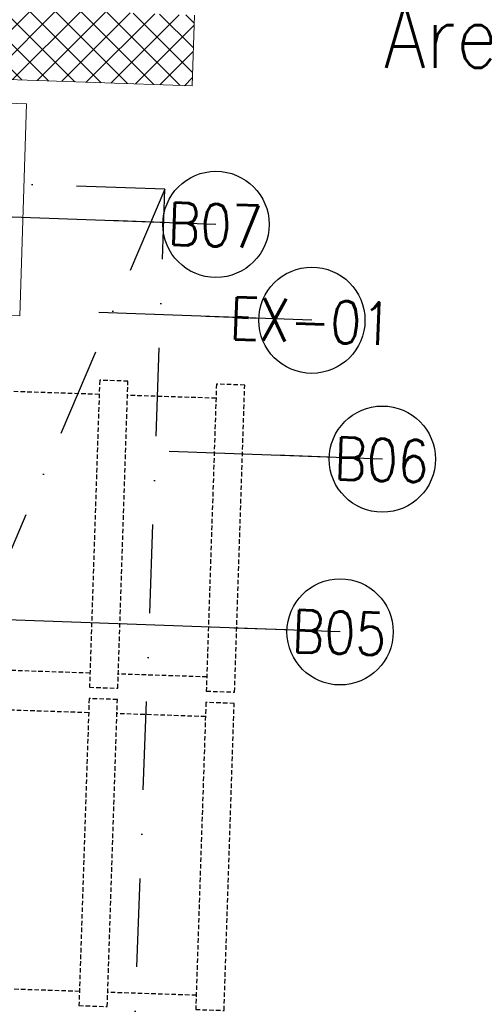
# Model space of a CAD drawing. Header units: millimetres. Extents: x 297264 to 416219, y -77299 to -23696.
# Tile 28 of 256: x 299668 to 300324, y -28784 to -27393. Entities that reach past the tile are written whole.
import ezdxf

# ---------------------------------------------------------------- set-up
doc = ezdxf.new("R2010")
doc.units = ezdxf.units.MM
doc.header["$LTSCALE"] = 2.5
for name, pattern in [('CONTINUA', [0]), ('DASHDOTX2', [2, 1, -0.5, 0, -0.5]), ('NASCOSTA', [0.381, 0.254, -0.127])]:
    doc.linetypes.add(name, pattern=pattern)
for name, color, linetype, lineweight in [('CKD Equipments', 252, 'Continuous', 0), ('ELEVATION 1', 143, 'Continuous', 18), ('ELEVATION 4', 157, 'Continuous', 9), ('HATCH LIGHT', 250, 'Continuous', 0), ('ROOM TEXT', 7, 'Continuous', 5)]:
    doc.layers.add(name, color=color, linetype=linetype, lineweight=lineweight)
doc.layers.add('IQ_204_2D', color=7, linetype='CONTINUA')
doc.layers.add('L8', color=1, linetype='Continuous')
doc.styles.add('MTEXT', font='romans.shx', dxfattribs={"width": 0.85})
doc.styles.get("Standard").update_dxf_attribs({"font": 'GOTHIC.TTF'})
doc.dimstyles.new('AJKD_30', dxfattribs={"dimscale": 30, "dimtxt": 2, "dimasz": 1, "dimexe": 0.8, "dimexo": 0.8, "dimgap": 0.5, "dimtad": 1, "dimdec": 0, "dimzin": 0, "dimdsep": 46, "dimtxsty": 'Standard', "dimblk": 'ARCHTICK', "dimcen": 0.125, "dimclrd": 251, "dimclre": 251, "dimclrt": 42, "dimadec": 0, "dimazin": 0, "dimtfac": 1, "dimtdec": 0, "dimtix": 1, "dimtmove": 0, "dimatfit": 3, "dimfxl": 1, "dimtolj": 1, "dimtzin": 0, "dimarcsym": 1})

# ---------------------------------------------------------------- blocks, each defined once
blk = doc.blocks.new('_ArchTick')
at = {"color": 0, "linetype": 'ByBlock', "const_width": 0.15}
blk.add_lwpolyline([(-0.5, -0.5), (0.5, 0.5)], dxfattribs=at)

msp = doc.modelspace()

# ---------------------------------------------------------------- hatches: boundary and pattern name
at = {"layer": 'HATCH LIGHT', "true_color": 0x636466}
h = msp.add_hatch(dxfattribs=at)
h.set_pattern_fill('ANSI32', color=251, scale=6)
h.set_pattern_definition([(45, (233893.35, -46725.026), (-40.411153, 40.411153), []), (45, (233920.29, -46725.026), (-40.411153, 40.411153), [])])
h.paths.add_polyline_path([(311036.2, -32590), (310842.2, -32638.8), (311023.8, -33359.7), (298471.1, -33359.6, -0.000263), (298456.6, -33559.6), (311280.4, -33559.7)])
h.paths.add_polyline_path([(298885.1, -25157.1), (298685, -25157.1, -0.011972), (298203.8, -34256), (298404.4, -34256, 0.01196)])
h.paths.add_polyline_path([(298868.7, -25697.6), (308547.7, -26046.6, 0.003501), (309041.7, -26800.6), (309209.3, -26691.5), (308659.2, -25850.5), (298874.9, -25497.7, -0.000262)])
h = msp.add_hatch(dxfattribs=at)
h.set_pattern_fill('ANSI37', color=251, scale=8)
h.set_pattern_definition([(45, (233893.352, -46725.026), (-17.960512, 17.960512), []), (135, (233893.352, -46725.026), (-17.960512, -17.960512), [])])
edge = h.paths.add_edge_path()
edge.add_line((301662.3, -25798.3), (298868.7, -25697.6))
edge.add_arc((108471.4, -19659.4), 190493.1, 356.573537, 358.183559, ccw=False)
edge.add_line((298623.9, -31044.7), (301473.1, -31044.7))
edge.add_line((301473.1, -31044.7), (301599.6, -27535.7))
edge.add_line((301599.6, -27535.7), (301499.7, -27532.1))
edge.add_line((301499.7, -27532.1), (301470.4, -28343.5))
edge.add_line((301470.4, -28343.5), (301470.4, -28343.5))
edge.add_line((301470.4, -28343.5), (301405.6, -30142.4))
edge.add_line((301405.6, -30142.4), (301376.6, -30944.7))
edge.add_line((301376.6, -30944.7), (298744.9, -30944.7))
edge.add_line((298744.9, -30944.7), (298871, -27449.3))
edge.add_line((298871, -27449.3), (299870.3, -27485.3))
edge.add_line((299870.3, -27485.3), (299911.7, -27486.8))
edge.add_line((299911.7, -27486.8), (299915.3, -27386.9))
edge.add_line((299915.3, -27386.9), (298874.6, -27349.3))
edge.add_line((298874.6, -27349.3), (298930.5, -25799.9))
edge.add_line((298930.5, -25799.9), (300429.5, -25853.9))
edge.add_line((300429.5, -25853.9), (300418.7, -26153.7))
edge.add_line((300418.7, -26153.7), (300395.3, -26801.7))
edge.add_line((300395.3, -26801.7), (300392.6, -26874.9))
edge.add_line((300392.6, -26874.9), (300492.6, -26878.5))
edge.add_line((300492.6, -26878.5), (300529.4, -25857.5))
edge.add_line((300529.4, -25857.5), (301558.7, -25894.7))
edge.add_line((301558.7, -25894.7), (301532.1, -26632.7))
edge.add_line((301532.1, -26632.7), (301632, -26636.3))
edge.add_line((301632, -26636.3), (301662.3, -25798.3))

# ---------------------------------------------------------------- linework, layer by layer
at = {"layer": 'CKD Equipments'}
msp.add_lwpolyline([(298873.5, -27486.3), (298864, -27786.2), (299668.5, -27811.7), (299678.1, -27511.8), (298873.5, -27486.3)], dxfattribs=at)
at = {"layer": 'CKD Equipments', "elevation": 890}
msp.add_lwpolyline([(299873.5, -27632.7), (299873.5, -27632.7)], dxfattribs=at)
at = {"layer": 'ELEVATION 1'}
for p, q in [((299911.7, -27486.8), (299915.3, -27386.9)), ((298871, -27449.3), (299911.7, -27486.8))]:
    msp.add_line(p, q, dxfattribs=at)
at = {"layer": 'IQ_204_2D', "linetype": 'NASCOSTA', "ltscale": 10}
for p, q in [((299780.6, -27922.6, 890), (299655.7, -27918.4, 890)), ((299945.5, -27928, 890), (299820.6, -27923.9, 890)), ((299767.6, -28316.4, 890), (299642.6, -28312.2, 890)), ((299932.5, -28321.8, 890), (299807.5, -28317.7, 890)), ((299765.7, -28372.3, 890), (299640.8, -28368.2, 890)), ((299930.6, -28377.8, 890), (299805.7, -28373.6, 890)), ((299752.7, -28766.1, 890), (299627.7, -28762, 890)), ((299917.6, -28771.6, 890), (299792.6, -28767.4, 890))]:
    msp.add_line(p, q, dxfattribs=at)
at = {"layer": 'IQ_204_2D', "linetype": 'NASCOSTA', "ltscale": 10, "elevation": 890}
for points in [[(299781.3, -27902.6), (299766.9, -28336.3), (299806.9, -28337.7), (299821.2, -27903.9), (299781.3, -27902.6)], [(299946.2, -27908), (299931.8, -28341.8), (299971.8, -28343.1), (299986.1, -27909.4), (299946.2, -27908)], [(299766.4, -28352.3), (299752, -28786.1), (299792, -28787.4), (299806.3, -28353.7), (299766.4, -28352.3)], [(299931.3, -28357.8), (299916.9, -28791.6), (299956.9, -28792.9), (299971.2, -28359.1), (299931.3, -28357.8)]]:
    msp.add_lwpolyline(points, dxfattribs=at)
at = {"layer": 'L8', "linetype": 'DASHDOTX2', "ltscale": 50, "elevation": 890}
msp.add_lwpolyline([(298874.2, -27596.7), (298780.5, -30195), (299779.8, -30231), (299873.5, -27632.7)], close=True, dxfattribs=at)
msp.add_lwpolyline([(299873.5, -27632.7), (298780.5, -30195)], dxfattribs=at)

# ---------------------------------------------------------------- texts
at = {"layer": 'ROOM TEXT', "insert": (301141.2, -27491, 0.2), "char_height": 90, "attachment_point": 9, "style": 'MTEXT'}
msp.add_mtext_dynamic_manual_height_columns('\\A1;\\pxqc;Area: 13.4sqm', width=1162.931, gutter_width=1.8, heights=[0], dxfattribs=at)
at = {"layer": 'ROOM TEXT', "char_height": 60, "attachment_point": 7, "rotation": 357.9352, "style": 'MTEXT'}
for s, insert in [('\\A1;\\pxqc;B07', (299857.9, -27710.4, 0.2)), ('\\A1;\\pxqc;EX-01', (299993.3, -27845.8, 0.2)), ('\\A1;\\pxqc;B06', (300092.8, -28042, 0.2)), ('\\A1;\\pxqc;B05', (300033.1, -28286.1, 0.2))]:
    msp.add_mtext_dynamic_manual_height_columns(s, width=170.917, gutter_width=1.8, heights=[0], dxfattribs=dict(at, insert=insert))

# ---------------------------------------------------------------- leaders
at = {"layer": 'ELEVATION 4'}
for points in [[(299945.5, -27682.3), (299644.7, -27671.5)], [(300080.9, -27817.8), (299780.1, -27806.9)], [(300180.4, -28014), (299879.6, -28003.2)], [(300120.7, -28258.1), (299569.6, -28238.3)]]:
    msp.add_leader(points, dimstyle='AJKD_30', override={"dimasz": 5, "dimgap": 0.5, "dimtad": 0, "dimldrblk": 'DotBlank', "dimfxl": 0.18, "dimfxlon": 1, "dimarcsym": 2}, dxfattribs=at)

doc.saveas('drawing.dxf')
